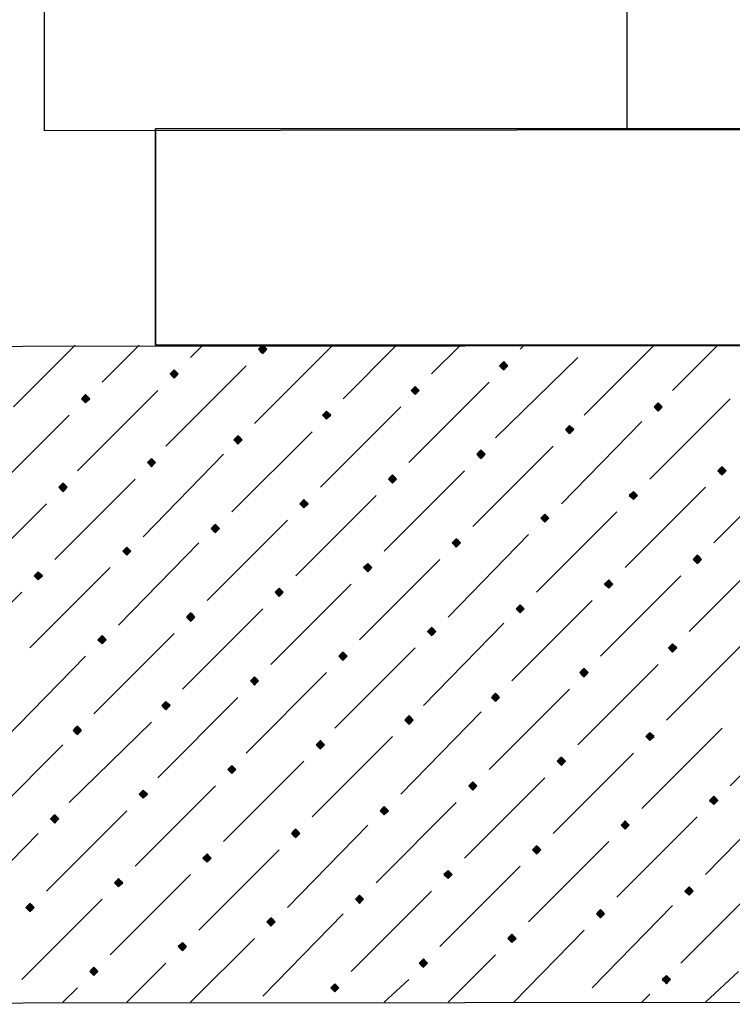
# Model space of a CAD drawing. Header units: millimetres. Extents: x 13115352 to 26511604, y 2875787 to 5794155.
# Tile 14 of 115: x 13125152 to 13125648, y 2881113 to 2881799. Entities that reach past the tile are written whole.
import ezdxf

# ---------------------------------------------------------------- set-up
doc = ezdxf.new("R2010")
doc.units = ezdxf.units.MM
doc.layers.get('0').update_dxf_attribs({"lineweight": 0})

msp = doc.modelspace()

# ---------------------------------------------------------------- hatches: boundary and pattern name
at = {"true_color": 0xebb998}
for points in [[(13125320.91, 2881572.11), (13125319.47, 2881570.67), (13125318.04, 2881569.24), (13125319.47, 2881567.8), (13125320.91, 2881566.37), (13125322.34, 2881567.8), (13125323.78, 2881569.24), (13125322.34, 2881570.67)], [(13125488.81, 2881560.63), (13125487.38, 2881559.19), (13125485.94, 2881557.76), (13125487.38, 2881556.32), (13125488.81, 2881554.89), (13125490.25, 2881556.32), (13125491.68, 2881557.76), (13125490.25, 2881559.19)], [(13125259.2, 2881554.89), (13125257.76, 2881553.45), (13125256.33, 2881552.02), (13125257.76, 2881550.58), (13125259.2, 2881549.15), (13125260.63, 2881550.58), (13125262.07, 2881552.02), (13125260.63, 2881553.45)], [(13125427.1, 2881543.41), (13125425.67, 2881541.97), (13125424.23, 2881540.54), (13125425.67, 2881539.1), (13125427.1, 2881537.67), (13125428.54, 2881539.1), (13125429.97, 2881540.54), (13125428.54, 2881541.97)], [(13125197.49, 2881537.67), (13125196.05, 2881536.23), (13125194.62, 2881534.8), (13125196.05, 2881533.36), (13125197.49, 2881531.93), (13125198.92, 2881533.36), (13125200.36, 2881534.8), (13125198.92, 2881536.23)], [(13125365.39, 2881526.19), (13125363.96, 2881524.75), (13125362.52, 2881523.32), (13125363.96, 2881521.88), (13125365.39, 2881520.45), (13125366.83, 2881521.88), (13125368.26, 2881523.32), (13125366.83, 2881524.75)], [(13125596.45, 2881531.93), (13125595.01, 2881530.49), (13125593.58, 2881529.06), (13125595.01, 2881527.62), (13125596.45, 2881526.19), (13125597.88, 2881527.62), (13125599.32, 2881529.06), (13125597.88, 2881530.49)], [(13125534.74, 2881516.14), (13125533.3, 2881514.7), (13125531.87, 2881513.27), (13125533.3, 2881511.83), (13125534.74, 2881510.4), (13125536.17, 2881511.83), (13125537.61, 2881513.27), (13125536.17, 2881514.7)], [(13125303.68, 2881508.96), (13125302.25, 2881507.53), (13125300.81, 2881506.09), (13125302.25, 2881504.66), (13125303.68, 2881503.22), (13125305.12, 2881504.66), (13125306.56, 2881506.09), (13125305.12, 2881507.53)], [(13125473.03, 2881498.92), (13125471.59, 2881497.48), (13125470.16, 2881496.05), (13125471.59, 2881494.61), (13125473.03, 2881493.18), (13125474.46, 2881494.61), (13125475.9, 2881496.05), (13125474.46, 2881497.48)], [(13125243.41, 2881493.18), (13125241.98, 2881491.74), (13125240.54, 2881490.31), (13125241.98, 2881488.87), (13125243.41, 2881487.44), (13125244.85, 2881488.87), (13125246.28, 2881490.31), (13125244.85, 2881491.74)], [(13125640.93, 2881487.44), (13125639.5, 2881486), (13125638.06, 2881484.57), (13125639.5, 2881483.13), (13125640.93, 2881481.7), (13125642.37, 2881483.13), (13125643.8, 2881484.57), (13125642.37, 2881486)], [(13125411.32, 2881481.7), (13125409.88, 2881480.26), (13125408.45, 2881478.83), (13125409.88, 2881477.39), (13125411.32, 2881475.96), (13125412.75, 2881477.39), (13125414.19, 2881478.83), (13125412.75, 2881480.26)], [(13125181.7, 2881475.96), (13125180.27, 2881474.52), (13125178.83, 2881473.09), (13125180.27, 2881471.65), (13125181.7, 2881470.22), (13125183.14, 2881471.65), (13125184.57, 2881473.09), (13125183.14, 2881474.52)], [(13125349.61, 2881464.48), (13125348.17, 2881463.04), (13125346.74, 2881461.61), (13125348.17, 2881460.17), (13125349.61, 2881458.74), (13125351.04, 2881460.17), (13125352.48, 2881461.61), (13125351.04, 2881463.04)], [(13125579.22, 2881470.22), (13125577.79, 2881468.78), (13125576.35, 2881467.35), (13125577.79, 2881465.91), (13125579.22, 2881464.48), (13125580.66, 2881465.91), (13125582.09, 2881467.35), (13125580.66, 2881468.78)], [(13125517.51, 2881454.43), (13125516.08, 2881453), (13125514.64, 2881451.56), (13125516.08, 2881450.13), (13125517.51, 2881448.69), (13125518.95, 2881450.13), (13125520.38, 2881451.56), (13125518.95, 2881453)], [(13125287.9, 2881447.26), (13125286.46, 2881445.82), (13125285.03, 2881444.38), (13125286.46, 2881442.95), (13125287.9, 2881441.51), (13125289.33, 2881442.95), (13125290.77, 2881444.38), (13125289.33, 2881445.82)], [(13125455.81, 2881437.21), (13125454.37, 2881435.77), (13125452.94, 2881434.34), (13125454.37, 2881432.9), (13125455.81, 2881431.47), (13125457.24, 2881432.9), (13125458.68, 2881434.34), (13125457.24, 2881435.77)], [(13125226.19, 2881431.47), (13125224.75, 2881430.03), (13125223.32, 2881428.6), (13125224.75, 2881427.16), (13125226.19, 2881425.73), (13125227.62, 2881427.16), (13125229.06, 2881428.6), (13125227.62, 2881430.03)], [(13125623.71, 2881425.73), (13125622.28, 2881424.29), (13125620.84, 2881422.86), (13125622.28, 2881421.42), (13125623.71, 2881419.99), (13125625.15, 2881421.42), (13125626.58, 2881422.86), (13125625.15, 2881424.29)], [(13125394.1, 2881419.99), (13125392.66, 2881418.55), (13125391.23, 2881417.12), (13125392.66, 2881415.68), (13125394.1, 2881414.25), (13125395.53, 2881415.68), (13125396.97, 2881417.12), (13125395.53, 2881418.55)], [(13125164.48, 2881414.25), (13125163.05, 2881412.81), (13125161.61, 2881411.38), (13125163.05, 2881409.94), (13125164.48, 2881408.51), (13125165.92, 2881409.94), (13125167.35, 2881411.38), (13125165.92, 2881412.81)], [(13125332.39, 2881402.77), (13125330.95, 2881401.33), (13125329.52, 2881399.9), (13125330.95, 2881398.46), (13125332.39, 2881397.03), (13125333.82, 2881398.46), (13125335.26, 2881399.9), (13125333.82, 2881401.33)], [(13125562, 2881408.51), (13125560.57, 2881407.07), (13125559.13, 2881405.64), (13125560.57, 2881404.2), (13125562, 2881402.77), (13125563.44, 2881404.2), (13125564.87, 2881405.64), (13125563.44, 2881407.07)], [(13125500.29, 2881391.29), (13125498.86, 2881389.85), (13125497.42, 2881388.42), (13125498.86, 2881386.98), (13125500.29, 2881385.55), (13125501.73, 2881386.98), (13125503.16, 2881388.42), (13125501.73, 2881389.85)], [(13125270.68, 2881385.55), (13125269.24, 2881384.11), (13125267.81, 2881382.68), (13125269.24, 2881381.24), (13125270.68, 2881379.81), (13125272.11, 2881381.24), (13125273.55, 2881382.68), (13125272.11, 2881384.11)], [(13125438.58, 2881375.5), (13125437.15, 2881374.06), (13125435.71, 2881372.63), (13125437.15, 2881371.19), (13125438.58, 2881369.76), (13125440.02, 2881371.19), (13125441.45, 2881372.63), (13125440.02, 2881374.06)], [(13125208.97, 2881369.76), (13125207.53, 2881368.32), (13125206.1, 2881366.89), (13125207.53, 2881365.45), (13125208.97, 2881364.02), (13125210.4, 2881365.45), (13125211.84, 2881366.89), (13125210.4, 2881368.32)], [(13125606.49, 2881364.02), (13125605.06, 2881362.58), (13125603.62, 2881361.15), (13125605.06, 2881359.71), (13125606.49, 2881358.28), (13125607.93, 2881359.71), (13125609.36, 2881361.15), (13125607.93, 2881362.58)], [(13125376.87, 2881358.28), (13125375.44, 2881356.84), (13125374, 2881355.41), (13125375.44, 2881353.97), (13125376.87, 2881352.54), (13125378.31, 2881353.97), (13125379.75, 2881355.41), (13125378.31, 2881356.84)], [(13125544.78, 2881346.8), (13125543.35, 2881345.36), (13125541.91, 2881343.93), (13125543.35, 2881342.49), (13125544.78, 2881341.06), (13125546.22, 2881342.49), (13125547.65, 2881343.93), (13125546.22, 2881345.36)], [(13125315.17, 2881341.06), (13125313.73, 2881339.62), (13125312.3, 2881338.19), (13125313.73, 2881336.75), (13125315.17, 2881335.32), (13125316.6, 2881336.75), (13125318.04, 2881338.19), (13125316.6, 2881339.62)], [(13125483.07, 2881329.58), (13125481.64, 2881328.14), (13125480.2, 2881326.71), (13125481.64, 2881325.27), (13125483.07, 2881323.84), (13125484.51, 2881325.27), (13125485.94, 2881326.71), (13125484.51, 2881328.14)], [(13125253.46, 2881323.84), (13125252.02, 2881322.4), (13125250.59, 2881320.97), (13125252.02, 2881319.53), (13125253.46, 2881318.1), (13125254.89, 2881319.53), (13125256.33, 2881320.97), (13125254.89, 2881322.4)], [(13125422.8, 2881313.79), (13125421.36, 2881312.36), (13125419.93, 2881310.92), (13125421.36, 2881309.49), (13125422.8, 2881308.05), (13125424.23, 2881309.49), (13125425.67, 2881310.92), (13125424.23, 2881312.36)], [(13125191.75, 2881306.62), (13125190.31, 2881305.18), (13125188.88, 2881303.75), (13125190.31, 2881302.31), (13125191.75, 2881300.87), (13125193.18, 2881302.31), (13125194.62, 2881303.75), (13125193.18, 2881305.18)], [(13125590.7, 2881302.31), (13125589.27, 2881300.87), (13125587.83, 2881299.44), (13125589.27, 2881298), (13125590.7, 2881296.57), (13125592.14, 2881298), (13125593.58, 2881299.44), (13125592.14, 2881300.87)], [(13125361.09, 2881296.57), (13125359.65, 2881295.13), (13125358.22, 2881293.7), (13125359.65, 2881292.26), (13125361.09, 2881290.83), (13125362.52, 2881292.26), (13125363.96, 2881293.7), (13125362.52, 2881295.13)], [(13125529, 2881285.09), (13125527.56, 2881283.65), (13125526.13, 2881282.22), (13125527.56, 2881280.78), (13125529, 2881279.35), (13125530.43, 2881280.78), (13125531.87, 2881282.22), (13125530.43, 2881283.65)], [(13125299.38, 2881279.35), (13125297.94, 2881277.91), (13125296.51, 2881276.48), (13125297.94, 2881275.04), (13125299.38, 2881273.61), (13125300.81, 2881275.04), (13125302.25, 2881276.48), (13125300.81, 2881277.91)], [(13125467.29, 2881267.87), (13125465.85, 2881266.43), (13125464.42, 2881265), (13125465.85, 2881263.56), (13125467.29, 2881262.13), (13125468.72, 2881263.56), (13125470.16, 2881265), (13125468.72, 2881266.43)], [(13125237.67, 2881262.13), (13125236.24, 2881260.69), (13125234.8, 2881259.26), (13125236.24, 2881257.82), (13125237.67, 2881256.39), (13125239.11, 2881257.82), (13125240.54, 2881259.26), (13125239.11, 2881260.69)], [(13125635.19, 2881257.82), (13125633.76, 2881256.39), (13125632.32, 2881254.95), (13125633.76, 2881253.52), (13125635.19, 2881252.08), (13125636.63, 2881253.52), (13125638.06, 2881254.95), (13125636.63, 2881256.39)], [(13125175.96, 2881244.91), (13125174.53, 2881243.47), (13125173.09, 2881242.04), (13125174.53, 2881240.6), (13125175.96, 2881239.17), (13125177.4, 2881240.6), (13125178.83, 2881242.04), (13125177.4, 2881243.47)], [(13125405.58, 2881250.65), (13125404.14, 2881249.21), (13125402.71, 2881247.78), (13125404.14, 2881246.34), (13125405.58, 2881244.91), (13125407.01, 2881246.34), (13125408.45, 2881247.78), (13125407.01, 2881249.21)], [(13125573.48, 2881240.6), (13125572.05, 2881239.17), (13125570.61, 2881237.73), (13125572.05, 2881236.3), (13125573.48, 2881234.86), (13125574.92, 2881236.3), (13125576.35, 2881237.73), (13125574.92, 2881239.17)], [(13125343.87, 2881234.86), (13125342.43, 2881233.43), (13125341, 2881231.99), (13125342.43, 2881230.55), (13125343.87, 2881229.12), (13125345.3, 2881230.55), (13125346.74, 2881231.99), (13125345.3, 2881233.43)], [(13125511.77, 2881223.38), (13125510.34, 2881221.94), (13125508.9, 2881220.51), (13125510.34, 2881219.07), (13125511.77, 2881217.64), (13125513.21, 2881219.07), (13125514.64, 2881220.51), (13125513.21, 2881221.94)], [(13125282.16, 2881217.64), (13125280.72, 2881216.2), (13125279.29, 2881214.77), (13125280.72, 2881213.33), (13125282.16, 2881211.9), (13125283.59, 2881213.33), (13125285.03, 2881214.77), (13125283.59, 2881216.2)], [(13125450.07, 2881206.16), (13125448.63, 2881204.72), (13125447.19, 2881203.29), (13125448.63, 2881201.85), (13125450.07, 2881200.42), (13125451.5, 2881201.85), (13125452.94, 2881203.29), (13125451.5, 2881204.72)], [(13125220.45, 2881200.42), (13125219.01, 2881198.98), (13125217.58, 2881197.55), (13125219.01, 2881196.11), (13125220.45, 2881194.68), (13125221.88, 2881196.11), (13125223.32, 2881197.55), (13125221.88, 2881198.98)], [(13125617.97, 2881194.68), (13125616.54, 2881193.24), (13125615.1, 2881191.81), (13125616.54, 2881190.37), (13125617.97, 2881188.94), (13125619.41, 2881190.37), (13125620.84, 2881191.81), (13125619.41, 2881193.24)], [(13125158.74, 2881183.2), (13125157.3, 2881181.76), (13125155.87, 2881180.33), (13125157.3, 2881178.89), (13125158.74, 2881177.46), (13125160.17, 2881178.89), (13125161.61, 2881180.33), (13125160.17, 2881181.76)], [(13125388.36, 2881188.94), (13125386.92, 2881187.5), (13125385.49, 2881186.07), (13125386.92, 2881184.63), (13125388.36, 2881183.2), (13125389.79, 2881184.63), (13125391.23, 2881186.07), (13125389.79, 2881187.5)], [(13125556.26, 2881178.89), (13125554.83, 2881177.46), (13125553.39, 2881176.02), (13125554.83, 2881174.59), (13125556.26, 2881173.15), (13125557.7, 2881174.59), (13125559.13, 2881176.02), (13125557.7, 2881177.46)], [(13125326.65, 2881173.15), (13125325.21, 2881171.72), (13125323.78, 2881170.28), (13125325.21, 2881168.85), (13125326.65, 2881167.41), (13125328.08, 2881168.85), (13125329.52, 2881170.28), (13125328.08, 2881171.72)], [(13125494.55, 2881161.67), (13125493.12, 2881160.24), (13125491.68, 2881158.8), (13125493.12, 2881157.36), (13125494.55, 2881155.93), (13125495.99, 2881157.36), (13125497.42, 2881158.8), (13125495.99, 2881160.24)], [(13125264.94, 2881155.93), (13125263.5, 2881154.49), (13125262.07, 2881153.06), (13125263.5, 2881151.62), (13125264.94, 2881150.19), (13125266.37, 2881151.62), (13125267.81, 2881153.06), (13125266.37, 2881154.49)], [(13125432.84, 2881144.45), (13125431.41, 2881143.01), (13125429.97, 2881141.58), (13125431.41, 2881140.14), (13125432.84, 2881138.71), (13125434.28, 2881140.14), (13125435.71, 2881141.58), (13125434.28, 2881143.01)], [(13125203.23, 2881138.71), (13125201.79, 2881137.27), (13125200.36, 2881135.84), (13125201.79, 2881134.4), (13125203.23, 2881132.97), (13125204.66, 2881134.4), (13125206.1, 2881135.84), (13125204.66, 2881137.27)], [(13125602.19, 2881132.97), (13125600.75, 2881131.53), (13125599.32, 2881130.1), (13125600.75, 2881128.66), (13125602.19, 2881127.23), (13125603.62, 2881128.66), (13125605.06, 2881130.1), (13125603.62, 2881131.53)], [(13125371.13, 2881127.23), (13125369.7, 2881125.79), (13125368.26, 2881124.36), (13125369.7, 2881122.92), (13125371.13, 2881121.49), (13125372.57, 2881122.92), (13125374, 2881124.36), (13125372.57, 2881125.79)]]:
    msp.add_hatch(color=31, dxfattribs=at).paths.add_polyline_path(points)

# ---------------------------------------------------------------- linework, layer by layer
at = {"color": 32, "linetype": 'Continuous', "lineweight": 25, "true_color": 0xdd6e00}
msp.add_line((13125574.92, 2881722.79), (13125574.92, 2882334.15), dxfattribs=at)
at = {"color": 31, "linetype": 'Continuous', "lineweight": 25, "true_color": 0xebb998}
for p, q in [((13125147.26, 2881529.06), (13125190.31, 2881572.11)), ((13125208.97, 2881546.28), (13125234.8, 2881572.11)), ((13125270.68, 2881563.5), (13125279.29, 2881572.11)), ((13125315.17, 2881517.57), (13125369.7, 2881572.11)), ((13125376.87, 2881534.8), (13125414.19, 2881572.11)), ((13125438.58, 2881552.02), (13125458.68, 2881572.11)), ((13125500.29, 2881569.24), (13125503.16, 2881572.11)), ((13125544.78, 2881523.32), (13125593.58, 2881572.11)), ((13125606.49, 2881540.54), (13125638.06, 2881572.11)), ((13125483.07, 2881507.53), (13125540.48, 2881563.5)), ((13125253.46, 2881501.79), (13125309.43, 2881557.76)), ((13125422.8, 2881490.31), (13125478.77, 2881546.28)), ((13125191.75, 2881484.57), (13125247.72, 2881540.54)), ((13125590.7, 2881478.83), (13125646.67, 2881534.8)), ((13125361.09, 2881473.09), (13125417.06, 2881529.06)), ((13125130.04, 2881467.35), (13125186.01, 2881523.32)), ((13125529, 2881461.61), (13125584.96, 2881519.01)), ((13125299.38, 2881455.87), (13125355.35, 2881511.83)), ((13125467.29, 2881445.82), (13125523.26, 2881501.79)), ((13125237.67, 2881438.64), (13125293.64, 2881496.05)), ((13125405.58, 2881428.6), (13125461.55, 2881484.57)), ((13125635.19, 2881434.34), (13125691.16, 2881490.31)), ((13125175.96, 2881422.86), (13125231.93, 2881478.83)), ((13125573.48, 2881417.12), (13125629.45, 2881473.09)), ((13125343.87, 2881411.38), (13125399.84, 2881467.35)), ((13125114.25, 2881405.64), (13125170.22, 2881461.61)), ((13125282.16, 2881394.16), (13125338.13, 2881450.13)), ((13125511.77, 2881399.9), (13125567.74, 2881455.87)), ((13125450.07, 2881382.68), (13125506.03, 2881440.08)), ((13125220.45, 2881376.94), (13125276.42, 2881434.34)), ((13125388.36, 2881366.89), (13125444.32, 2881422.86)), ((13125617.97, 2881372.63), (13125673.94, 2881428.6)), ((13125158.74, 2881361.15), (13125214.71, 2881417.12)), ((13125556.26, 2881355.41), (13125612.23, 2881411.38)), ((13125326.65, 2881349.67), (13125382.62, 2881405.64)), ((13125097.03, 2881343.93), (13125153, 2881399.9)), ((13125264.94, 2881332.45), (13125320.91, 2881388.42)), ((13125494.55, 2881338.19), (13125550.52, 2881394.16)), ((13125432.84, 2881320.97), (13125488.81, 2881378.37)), ((13125203.23, 2881315.23), (13125259.2, 2881371.19)), ((13125371.13, 2881305.18), (13125427.1, 2881361.15)), ((13125602.19, 2881310.92), (13125658.15, 2881366.89)), ((13125141.52, 2881298), (13125197.49, 2881355.41)), ((13125540.48, 2881293.7), (13125596.45, 2881349.67)), ((13125309.43, 2881287.96), (13125365.39, 2881343.93)), ((13125247.72, 2881270.74), (13125303.68, 2881326.71)), ((13125478.77, 2881276.48), (13125534.74, 2881332.45)), ((13125646.67, 2881265), (13125702.64, 2881322.4)), ((13125417.06, 2881259.26), (13125473.03, 2881316.66)), ((13125186.01, 2881253.52), (13125243.41, 2881309.49)), ((13125355.35, 2881243.47), (13125411.32, 2881299.44)), ((13125584.96, 2881249.21), (13125640.93, 2881305.18)), ((13125124.3, 2881236.3), (13125181.7, 2881293.7)), ((13125523.26, 2881231.99), (13125579.22, 2881287.96)), ((13125293.64, 2881226.25), (13125349.61, 2881282.22)), ((13125231.93, 2881209.03), (13125287.9, 2881265)), ((13125461.55, 2881214.77), (13125517.51, 2881270.74)), ((13125629.45, 2881203.29), (13125685.42, 2881260.69)), ((13125399.84, 2881197.55), (13125455.81, 2881253.52)), ((13125170.22, 2881191.81), (13125226.19, 2881247.78)), ((13125338.13, 2881180.33), (13125394.1, 2881237.73)), ((13125567.74, 2881187.5), (13125623.71, 2881243.47)), ((13125108.51, 2881174.59), (13125164.48, 2881231.99)), ((13125506.03, 2881170.28), (13125562, 2881226.25)), ((13125276.42, 2881164.54), (13125332.39, 2881220.51)), ((13125214.71, 2881147.32), (13125270.68, 2881203.29)), ((13125444.32, 2881153.06), (13125500.29, 2881209.03)), ((13125612.23, 2881141.58), (13125668.2, 2881197.55)), ((13125382.62, 2881135.84), (13125438.58, 2881191.81)), ((13125153, 2881130.1), (13125208.97, 2881186.07)), ((13125320.91, 2881118.62), (13125376.87, 2881176.02)), ((13125550.52, 2881124.36), (13125606.49, 2881181.76)), ((13125495.99, 2881114.31), (13125544.78, 2881164.54)), ((13125270.68, 2881114.31), (13125315.17, 2881158.8)), ((13125226.19, 2881114.31), (13125253.46, 2881141.58)), ((13125450.07, 2881114.31), (13125483.07, 2881147.32)), ((13125629.45, 2881114.31), (13125652.41, 2881135.84)), ((13125405.58, 2881114.31), (13125422.8, 2881130.1)), ((13125181.7, 2881114.31), (13125191.75, 2881124.36)), ((13125584.96, 2881114.31), (13125590.7, 2881120.05))]:
    msp.add_line(p, q, dxfattribs=at)
at = {"color": 32, "linetype": 'Continuous', "lineweight": 25, "true_color": 0xdd6e00}
for points in [[(13125168.79, 2881721.36), (13125168.79, 2882334.15), (13126156.13, 2882335.58), (13126156.13, 2881722.79)], [(13124230.23, 2881570.67), (13126077.2, 2881572.11), (13126077.2, 2881114.31), (13124230.23, 2881112.88)]]:
    msp.add_lwpolyline(points, close=True, dxfattribs=at)
for points in [[(13126080.07, 2881722.79), (13126080.07, 2881572.11), (13125246.28, 2881572.11), (13125246.28, 2881722.79)], [(13126080.07, 2881572.11), (13126080.07, 2881722.79), (13125246.28, 2881722.79), (13125246.28, 2881572.11)]]:
    msp.add_lwpolyline(points, dxfattribs=at)
at = {"color": 31, "linetype": 'Continuous', "lineweight": -2, "true_color": 0xebb998}
for points in [[(13125320.91, 2881572.11), (13125319.47, 2881570.67), (13125318.04, 2881569.24), (13125319.47, 2881567.8), (13125320.91, 2881566.37), (13125322.34, 2881567.8), (13125323.78, 2881569.24), (13125322.34, 2881570.67)], [(13125488.81, 2881560.63), (13125487.38, 2881559.19), (13125485.94, 2881557.76), (13125487.38, 2881556.32), (13125488.81, 2881554.89), (13125490.25, 2881556.32), (13125491.68, 2881557.76), (13125490.25, 2881559.19)], [(13125259.2, 2881554.89), (13125257.76, 2881553.45), (13125256.33, 2881552.02), (13125257.76, 2881550.58), (13125259.2, 2881549.15), (13125260.63, 2881550.58), (13125262.07, 2881552.02), (13125260.63, 2881553.45)], [(13125427.1, 2881543.41), (13125425.67, 2881541.97), (13125424.23, 2881540.54), (13125425.67, 2881539.1), (13125427.1, 2881537.67), (13125428.54, 2881539.1), (13125429.97, 2881540.54), (13125428.54, 2881541.97)], [(13125197.49, 2881537.67), (13125196.05, 2881536.23), (13125194.62, 2881534.8), (13125196.05, 2881533.36), (13125197.49, 2881531.93), (13125198.92, 2881533.36), (13125200.36, 2881534.8), (13125198.92, 2881536.23)], [(13125365.39, 2881526.19), (13125363.96, 2881524.75), (13125362.52, 2881523.32), (13125363.96, 2881521.88), (13125365.39, 2881520.45), (13125366.83, 2881521.88), (13125368.26, 2881523.32), (13125366.83, 2881524.75)], [(13125596.45, 2881531.93), (13125595.01, 2881530.49), (13125593.58, 2881529.06), (13125595.01, 2881527.62), (13125596.45, 2881526.19), (13125597.88, 2881527.62), (13125599.32, 2881529.06), (13125597.88, 2881530.49)], [(13125534.74, 2881516.14), (13125533.3, 2881514.7), (13125531.87, 2881513.27), (13125533.3, 2881511.83), (13125534.74, 2881510.4), (13125536.17, 2881511.83), (13125537.61, 2881513.27), (13125536.17, 2881514.7)], [(13125303.68, 2881508.96), (13125302.25, 2881507.53), (13125300.81, 2881506.09), (13125302.25, 2881504.66), (13125303.68, 2881503.22), (13125305.12, 2881504.66), (13125306.56, 2881506.09), (13125305.12, 2881507.53)], [(13125473.03, 2881498.92), (13125471.59, 2881497.48), (13125470.16, 2881496.05), (13125471.59, 2881494.61), (13125473.03, 2881493.18), (13125474.46, 2881494.61), (13125475.9, 2881496.05), (13125474.46, 2881497.48)], [(13125243.41, 2881493.18), (13125241.98, 2881491.74), (13125240.54, 2881490.31), (13125241.98, 2881488.87), (13125243.41, 2881487.44), (13125244.85, 2881488.87), (13125246.28, 2881490.31), (13125244.85, 2881491.74)], [(13125640.93, 2881487.44), (13125639.5, 2881486), (13125638.06, 2881484.57), (13125639.5, 2881483.13), (13125640.93, 2881481.7), (13125642.37, 2881483.13), (13125643.8, 2881484.57), (13125642.37, 2881486)], [(13125411.32, 2881481.7), (13125409.88, 2881480.26), (13125408.45, 2881478.83), (13125409.88, 2881477.39), (13125411.32, 2881475.96), (13125412.75, 2881477.39), (13125414.19, 2881478.83), (13125412.75, 2881480.26)], [(13125181.7, 2881475.96), (13125180.27, 2881474.52), (13125178.83, 2881473.09), (13125180.27, 2881471.65), (13125181.7, 2881470.22), (13125183.14, 2881471.65), (13125184.57, 2881473.09), (13125183.14, 2881474.52)], [(13125349.61, 2881464.48), (13125348.17, 2881463.04), (13125346.74, 2881461.61), (13125348.17, 2881460.17), (13125349.61, 2881458.74), (13125351.04, 2881460.17), (13125352.48, 2881461.61), (13125351.04, 2881463.04)], [(13125579.22, 2881470.22), (13125577.79, 2881468.78), (13125576.35, 2881467.35), (13125577.79, 2881465.91), (13125579.22, 2881464.48), (13125580.66, 2881465.91), (13125582.09, 2881467.35), (13125580.66, 2881468.78)], [(13125517.51, 2881454.43), (13125516.08, 2881453), (13125514.64, 2881451.56), (13125516.08, 2881450.13), (13125517.51, 2881448.69), (13125518.95, 2881450.13), (13125520.38, 2881451.56), (13125518.95, 2881453)], [(13125287.9, 2881447.26), (13125286.46, 2881445.82), (13125285.03, 2881444.38), (13125286.46, 2881442.95), (13125287.9, 2881441.51), (13125289.33, 2881442.95), (13125290.77, 2881444.38), (13125289.33, 2881445.82)], [(13125455.81, 2881437.21), (13125454.37, 2881435.77), (13125452.94, 2881434.34), (13125454.37, 2881432.9), (13125455.81, 2881431.47), (13125457.24, 2881432.9), (13125458.68, 2881434.34), (13125457.24, 2881435.77)], [(13125226.19, 2881431.47), (13125224.75, 2881430.03), (13125223.32, 2881428.6), (13125224.75, 2881427.16), (13125226.19, 2881425.73), (13125227.62, 2881427.16), (13125229.06, 2881428.6), (13125227.62, 2881430.03)], [(13125623.71, 2881425.73), (13125622.28, 2881424.29), (13125620.84, 2881422.86), (13125622.28, 2881421.42), (13125623.71, 2881419.99), (13125625.15, 2881421.42), (13125626.58, 2881422.86), (13125625.15, 2881424.29)], [(13125394.1, 2881419.99), (13125392.66, 2881418.55), (13125391.23, 2881417.12), (13125392.66, 2881415.68), (13125394.1, 2881414.25), (13125395.53, 2881415.68), (13125396.97, 2881417.12), (13125395.53, 2881418.55)], [(13125164.48, 2881414.25), (13125163.05, 2881412.81), (13125161.61, 2881411.38), (13125163.05, 2881409.94), (13125164.48, 2881408.51), (13125165.92, 2881409.94), (13125167.35, 2881411.38), (13125165.92, 2881412.81)], [(13125332.39, 2881402.77), (13125330.95, 2881401.33), (13125329.52, 2881399.9), (13125330.95, 2881398.46), (13125332.39, 2881397.03), (13125333.82, 2881398.46), (13125335.26, 2881399.9), (13125333.82, 2881401.33)], [(13125562, 2881408.51), (13125560.57, 2881407.07), (13125559.13, 2881405.64), (13125560.57, 2881404.2), (13125562, 2881402.77), (13125563.44, 2881404.2), (13125564.87, 2881405.64), (13125563.44, 2881407.07)], [(13125500.29, 2881391.29), (13125498.86, 2881389.85), (13125497.42, 2881388.42), (13125498.86, 2881386.98), (13125500.29, 2881385.55), (13125501.73, 2881386.98), (13125503.16, 2881388.42), (13125501.73, 2881389.85)], [(13125270.68, 2881385.55), (13125269.24, 2881384.11), (13125267.81, 2881382.68), (13125269.24, 2881381.24), (13125270.68, 2881379.81), (13125272.11, 2881381.24), (13125273.55, 2881382.68), (13125272.11, 2881384.11)], [(13125438.58, 2881375.5), (13125437.15, 2881374.06), (13125435.71, 2881372.63), (13125437.15, 2881371.19), (13125438.58, 2881369.76), (13125440.02, 2881371.19), (13125441.45, 2881372.63), (13125440.02, 2881374.06)], [(13125208.97, 2881369.76), (13125207.53, 2881368.32), (13125206.1, 2881366.89), (13125207.53, 2881365.45), (13125208.97, 2881364.02), (13125210.4, 2881365.45), (13125211.84, 2881366.89), (13125210.4, 2881368.32)], [(13125606.49, 2881364.02), (13125605.06, 2881362.58), (13125603.62, 2881361.15), (13125605.06, 2881359.71), (13125606.49, 2881358.28), (13125607.93, 2881359.71), (13125609.36, 2881361.15), (13125607.93, 2881362.58)], [(13125376.87, 2881358.28), (13125375.44, 2881356.84), (13125374, 2881355.41), (13125375.44, 2881353.97), (13125376.87, 2881352.54), (13125378.31, 2881353.97), (13125379.75, 2881355.41), (13125378.31, 2881356.84)], [(13125544.78, 2881346.8), (13125543.35, 2881345.36), (13125541.91, 2881343.93), (13125543.35, 2881342.49), (13125544.78, 2881341.06), (13125546.22, 2881342.49), (13125547.65, 2881343.93), (13125546.22, 2881345.36)], [(13125315.17, 2881341.06), (13125313.73, 2881339.62), (13125312.3, 2881338.19), (13125313.73, 2881336.75), (13125315.17, 2881335.32), (13125316.6, 2881336.75), (13125318.04, 2881338.19), (13125316.6, 2881339.62)], [(13125483.07, 2881329.58), (13125481.64, 2881328.14), (13125480.2, 2881326.71), (13125481.64, 2881325.27), (13125483.07, 2881323.84), (13125484.51, 2881325.27), (13125485.94, 2881326.71), (13125484.51, 2881328.14)], [(13125253.46, 2881323.84), (13125252.02, 2881322.4), (13125250.59, 2881320.97), (13125252.02, 2881319.53), (13125253.46, 2881318.1), (13125254.89, 2881319.53), (13125256.33, 2881320.97), (13125254.89, 2881322.4)], [(13125422.8, 2881313.79), (13125421.36, 2881312.36), (13125419.93, 2881310.92), (13125421.36, 2881309.49), (13125422.8, 2881308.05), (13125424.23, 2881309.49), (13125425.67, 2881310.92), (13125424.23, 2881312.36)], [(13125191.75, 2881306.62), (13125190.31, 2881305.18), (13125188.88, 2881303.75), (13125190.31, 2881302.31), (13125191.75, 2881300.87), (13125193.18, 2881302.31), (13125194.62, 2881303.75), (13125193.18, 2881305.18)], [(13125590.7, 2881302.31), (13125589.27, 2881300.87), (13125587.83, 2881299.44), (13125589.27, 2881298), (13125590.7, 2881296.57), (13125592.14, 2881298), (13125593.58, 2881299.44), (13125592.14, 2881300.87)], [(13125361.09, 2881296.57), (13125359.65, 2881295.13), (13125358.22, 2881293.7), (13125359.65, 2881292.26), (13125361.09, 2881290.83), (13125362.52, 2881292.26), (13125363.96, 2881293.7), (13125362.52, 2881295.13)], [(13125529, 2881285.09), (13125527.56, 2881283.65), (13125526.13, 2881282.22), (13125527.56, 2881280.78), (13125529, 2881279.35), (13125530.43, 2881280.78), (13125531.87, 2881282.22), (13125530.43, 2881283.65)], [(13125299.38, 2881279.35), (13125297.94, 2881277.91), (13125296.51, 2881276.48), (13125297.94, 2881275.04), (13125299.38, 2881273.61), (13125300.81, 2881275.04), (13125302.25, 2881276.48), (13125300.81, 2881277.91)], [(13125467.29, 2881267.87), (13125465.85, 2881266.43), (13125464.42, 2881265), (13125465.85, 2881263.56), (13125467.29, 2881262.13), (13125468.72, 2881263.56), (13125470.16, 2881265), (13125468.72, 2881266.43)], [(13125237.67, 2881262.13), (13125236.24, 2881260.69), (13125234.8, 2881259.26), (13125236.24, 2881257.82), (13125237.67, 2881256.39), (13125239.11, 2881257.82), (13125240.54, 2881259.26), (13125239.11, 2881260.69)], [(13125635.19, 2881257.82), (13125633.76, 2881256.39), (13125632.32, 2881254.95), (13125633.76, 2881253.52), (13125635.19, 2881252.08), (13125636.63, 2881253.52), (13125638.06, 2881254.95), (13125636.63, 2881256.39)], [(13125175.96, 2881244.91), (13125174.53, 2881243.47), (13125173.09, 2881242.04), (13125174.53, 2881240.6), (13125175.96, 2881239.17), (13125177.4, 2881240.6), (13125178.83, 2881242.04), (13125177.4, 2881243.47)], [(13125405.58, 2881250.65), (13125404.14, 2881249.21), (13125402.71, 2881247.78), (13125404.14, 2881246.34), (13125405.58, 2881244.91), (13125407.01, 2881246.34), (13125408.45, 2881247.78), (13125407.01, 2881249.21)], [(13125573.48, 2881240.6), (13125572.05, 2881239.17), (13125570.61, 2881237.73), (13125572.05, 2881236.3), (13125573.48, 2881234.86), (13125574.92, 2881236.3), (13125576.35, 2881237.73), (13125574.92, 2881239.17)], [(13125343.87, 2881234.86), (13125342.43, 2881233.43), (13125341, 2881231.99), (13125342.43, 2881230.55), (13125343.87, 2881229.12), (13125345.3, 2881230.55), (13125346.74, 2881231.99), (13125345.3, 2881233.43)], [(13125511.77, 2881223.38), (13125510.34, 2881221.94), (13125508.9, 2881220.51), (13125510.34, 2881219.07), (13125511.77, 2881217.64), (13125513.21, 2881219.07), (13125514.64, 2881220.51), (13125513.21, 2881221.94)], [(13125282.16, 2881217.64), (13125280.72, 2881216.2), (13125279.29, 2881214.77), (13125280.72, 2881213.33), (13125282.16, 2881211.9), (13125283.59, 2881213.33), (13125285.03, 2881214.77), (13125283.59, 2881216.2)], [(13125450.07, 2881206.16), (13125448.63, 2881204.72), (13125447.19, 2881203.29), (13125448.63, 2881201.85), (13125450.07, 2881200.42), (13125451.5, 2881201.85), (13125452.94, 2881203.29), (13125451.5, 2881204.72)], [(13125220.45, 2881200.42), (13125219.01, 2881198.98), (13125217.58, 2881197.55), (13125219.01, 2881196.11), (13125220.45, 2881194.68), (13125221.88, 2881196.11), (13125223.32, 2881197.55), (13125221.88, 2881198.98)], [(13125617.97, 2881194.68), (13125616.54, 2881193.24), (13125615.1, 2881191.81), (13125616.54, 2881190.37), (13125617.97, 2881188.94), (13125619.41, 2881190.37), (13125620.84, 2881191.81), (13125619.41, 2881193.24)], [(13125158.74, 2881183.2), (13125157.3, 2881181.76), (13125155.87, 2881180.33), (13125157.3, 2881178.89), (13125158.74, 2881177.46), (13125160.17, 2881178.89), (13125161.61, 2881180.33), (13125160.17, 2881181.76)], [(13125388.36, 2881188.94), (13125386.92, 2881187.5), (13125385.49, 2881186.07), (13125386.92, 2881184.63), (13125388.36, 2881183.2), (13125389.79, 2881184.63), (13125391.23, 2881186.07), (13125389.79, 2881187.5)], [(13125556.26, 2881178.89), (13125554.83, 2881177.46), (13125553.39, 2881176.02), (13125554.83, 2881174.59), (13125556.26, 2881173.15), (13125557.7, 2881174.59), (13125559.13, 2881176.02), (13125557.7, 2881177.46)], [(13125326.65, 2881173.15), (13125325.21, 2881171.72), (13125323.78, 2881170.28), (13125325.21, 2881168.85), (13125326.65, 2881167.41), (13125328.08, 2881168.85), (13125329.52, 2881170.28), (13125328.08, 2881171.72)], [(13125494.55, 2881161.67), (13125493.12, 2881160.24), (13125491.68, 2881158.8), (13125493.12, 2881157.36), (13125494.55, 2881155.93), (13125495.99, 2881157.36), (13125497.42, 2881158.8), (13125495.99, 2881160.24)], [(13125264.94, 2881155.93), (13125263.5, 2881154.49), (13125262.07, 2881153.06), (13125263.5, 2881151.62), (13125264.94, 2881150.19), (13125266.37, 2881151.62), (13125267.81, 2881153.06), (13125266.37, 2881154.49)], [(13125432.84, 2881144.45), (13125431.41, 2881143.01), (13125429.97, 2881141.58), (13125431.41, 2881140.14), (13125432.84, 2881138.71), (13125434.28, 2881140.14), (13125435.71, 2881141.58), (13125434.28, 2881143.01)], [(13125203.23, 2881138.71), (13125201.79, 2881137.27), (13125200.36, 2881135.84), (13125201.79, 2881134.4), (13125203.23, 2881132.97), (13125204.66, 2881134.4), (13125206.1, 2881135.84), (13125204.66, 2881137.27)], [(13125602.19, 2881132.97), (13125600.75, 2881131.53), (13125599.32, 2881130.1), (13125600.75, 2881128.66), (13125602.19, 2881127.23), (13125603.62, 2881128.66), (13125605.06, 2881130.1), (13125603.62, 2881131.53)], [(13125371.13, 2881127.23), (13125369.7, 2881125.79), (13125368.26, 2881124.36), (13125369.7, 2881122.92), (13125371.13, 2881121.49), (13125372.57, 2881122.92), (13125374, 2881124.36), (13125372.57, 2881125.79)]]:
    msp.add_lwpolyline(points, close=True, dxfattribs=at)

doc.saveas('drawing.dxf')
